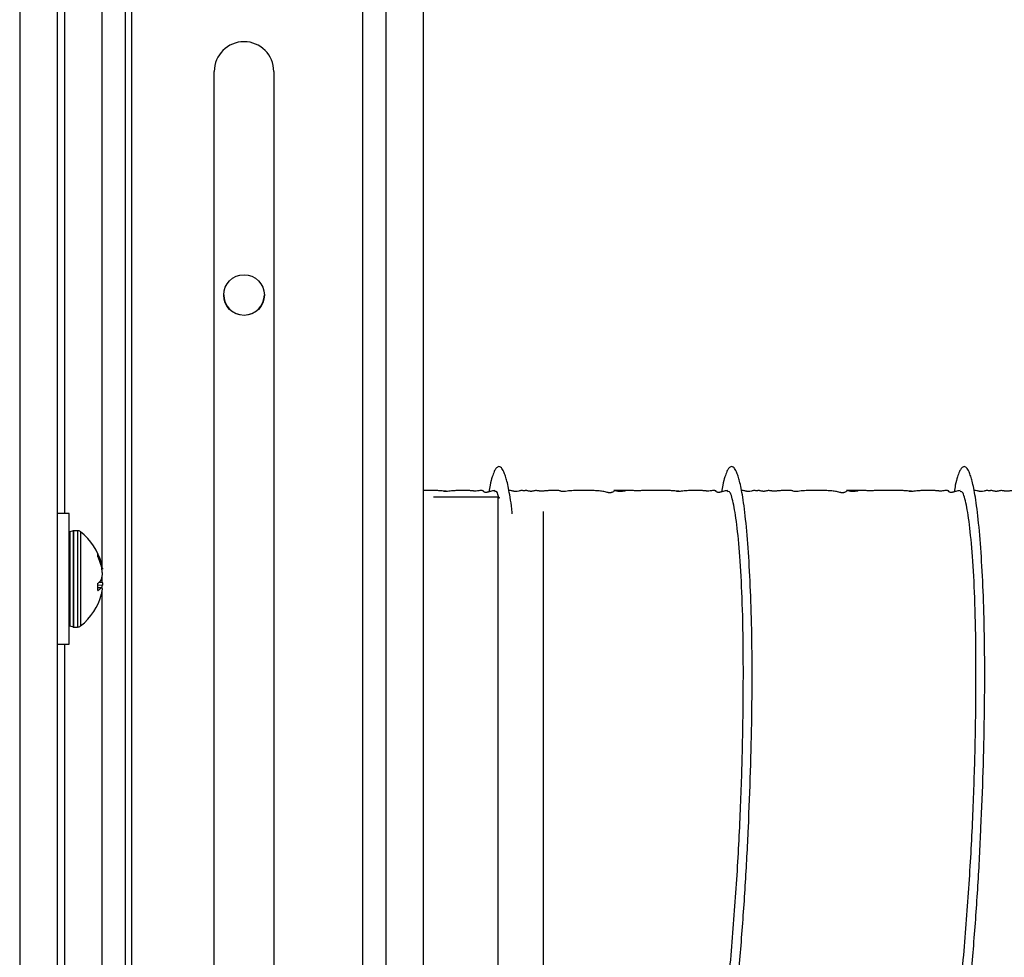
# Model space of a CAD drawing. Header units: inches. Extents: x 0.3 to 33.8, y 0.2 to 21.7.
# Tile 98 of 209: x 22.559 to 23.217, y 5.039 to 5.666. Entities that reach past the tile are written whole.
import ezdxf

# ---------------------------------------------------------------- set-up
doc = ezdxf.new("R2010")
doc.units = ezdxf.units.IN
doc.header["$MEASUREMENT"] = 0
doc.layers.add('BORDERS', color=7, linetype='Continuous')
doc.styles.add('SLDTEXTSTYLE0', font='TXT', dxfattribs={"width": 0.75})
doc.dimstyles.new('SLDDIMSTYLE0', dxfattribs={"dimtxt": 0.137795, "dimasz": 0.14, "dimexe": 0, "dimexo": 0.0625, "dimgap": 0.034449, "dimtad": 1, "dimdec": 3, "dimlfac": 5, "dimrnd": 1e-09, "dimzin": 12, "dimdsep": 46, "dimtxsty": 'SLDTEXTSTYLE0', "dimblk1": 'CLOSED', "dimblk2": 'CLOSED', "dimsah": 1, "dimcen": 0.09, "dimadec": 0, "dimazin": 3, "dimtfac": 1, "dimtdec": 3, "dimtofl": 0, "dimtmove": 0, "dimatfit": 3, "dimldrblk": 'CLOSED', "dimfxl": 0, "dimfrac": 2, "dimtolj": 1, "dimtzin": 12, "dimarcsym": 0})

# ---------------------------------------------------------------- blocks, each defined once
blk = doc.blocks.new('_Closed')
at = {"color": 0, "linetype": 'ByBlock', "lineweight": -2}
for p, q in [((-1, 0.166667), (0, 0)), ((-1, 0.166667), (-1, -0.166667)), ((0, 0), (-1, -0.166667)), ((0, 0), (-1, 0))]:
    blk.add_line(p, q, dxfattribs=at)
blk = doc.blocks.new('_D_12')
at = {"layer": 'BORDERS'}
for p, q in [((24.24475, 7.09276), (24.20277, 7.09276)), ((24.20277, 7.09276), (24.20277, 6.87401)), ((24.5502, 7.09276), (24.59218, 7.09276)), ((24.59218, 7.09276), (24.59218, 6.87401)), ((24.20277, 6.87401), (24.24475, 6.87401)), ((24.59218, 6.87401), (24.5502, 6.87401)), ((22.70853, 6.09589), (22.70853, 6.70722)), ((26.24498, 5.08789), (26.24498, 6.70722)), ((22.70853, 6.66785), (26.24498, 6.66785))]:
    blk.add_line(p, q, dxfattribs=at)
at = {"layer": 'BORDERS', "xscale": 0.14, "yscale": 0.14, "rotation": 180.0000000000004}
blk.add_blockref('_Closed', (22.70853, 6.66785, 0.23141), dxfattribs=at)
at = {"layer": 'BORDERS', "xscale": 0.14, "yscale": 0.14}
blk.add_blockref('_Closed', (26.24498, 6.66785, 0.23141), dxfattribs=at)
at = {"layer": 'BORDERS', "char_height": 0.137795, "attachment_point": 1, "style": 'SLDTEXTSTYLE0'}
for s, insert in [('449', (24.24475, 7.05164)), ('17.682', (24.11748, 6.84547))]:
    blk.add_mtext(s, dxfattribs=dict(at, insert=insert))

msp = doc.modelspace()

# ---------------------------------------------------------------- linework, layer by layer
at = {"color": 7, "linetype": 'Continuous', "lineweight": 25}
for p, q in [((22.55853, 6.08901), (22.55853, 3.9891)), ((22.62927, 4.38159), (22.62927, 6.03152)), ((22.58853, 6.00584), (22.58853, 5.33575)), ((22.61353, 6.00584), (22.61353, 5.30084)), ((22.58353, 5.80356), (22.58353, 4.00364)), ((22.78778, 5.70631), (22.78778, 4.05638)), ((22.63353, 3.94713), (22.63353, 5.68131)), ((22.80353, 4.08069), (22.80353, 5.68062)), ((22.82853, 4.08069), (22.82853, 5.68062)), ((22.68863, 4.93812), (22.68863, 5.63131)), ((22.72843, 5.63131), (22.72843, 4.93812)), ((22.87853, 5.34652), (22.83512, 5.34652)), ((22.87955, 5.34625), (22.87853, 5.34652)), ((22.87853, 4.75052), (22.87853, 5.34652)), ((22.59153, 5.33575), (22.58353, 5.33575)), ((22.59153, 5.24825), (22.59153, 5.33575)), ((22.90853, 5.33709), (22.90853, 4.75996)), ((22.59418, 5.32416), (22.59195, 5.32335)), ((22.59195, 5.32335), (22.59195, 5.28179)), ((22.59418, 5.32416), (22.59418, 5.28152)), ((22.59728, 5.3242), (22.5944, 5.3242)), ((22.5944, 5.3242), (22.5944, 5.28151)), ((22.59728, 5.3242), (22.59728, 5.28151)), ((22.59927, 5.3235), (22.59927, 5.28174)), ((22.61076, 5.30723), (22.61076, 5.30863)), ((22.61228, 5.30338), (22.61286, 5.30341)), ((22.61316, 5.30238), (22.61263, 5.30235)), ((22.61286, 5.30341), (22.61316, 5.30238)), ((22.61316, 5.30039), (22.61286, 5.3016)), ((22.61335, 5.29942), (22.61376, 5.29946)), ((22.61376, 5.29842), (22.61351, 5.29839)), ((22.61076, 5.28447), (22.61076, 5.28854)), ((22.61376, 5.28754), (22.61076, 5.28769)), ((22.61172, 5.28978), (22.61376, 5.28968)), ((22.61286, 5.29101), (22.61316, 5.29165)), ((22.61353, 5.29306), (22.61353, 5.29093)), ((22.59195, 5.28179), (22.59195, 5.26065)), ((22.59418, 5.28152), (22.59418, 5.25983)), ((22.5944, 5.28151), (22.5944, 5.2598)), ((22.59728, 5.28151), (22.59728, 5.2598)), ((22.59927, 5.28174), (22.59927, 5.26049)), ((22.61312, 5.28589), (22.61076, 5.28614)), ((22.61286, 5.28575), (22.61076, 5.28597)), ((22.61082, 5.28423), (22.61093, 5.28422)), ((22.61316, 5.28588), (22.61286, 5.28575)), ((22.61353, 5.28315), (22.61353, 4.80086)), ((22.59195, 5.26065), (22.59418, 5.25983)), ((22.5944, 5.2598), (22.59728, 5.2598)), ((22.58353, 5.24825), (22.59153, 5.24825)), ((22.58853, 5.24825), (22.58853, 4.83577))]:
    msp.add_line(p, q, dxfattribs=at)
msp.add_circle((22.70853, 5.48178), 0.0136, dxfattribs=at)
for centre, radius, start, end in [((22.70853, 5.63131), 0.0199, 0.00193, 179.99807), ((22.70853, 5.482), 0.0136, 180.00161, 359.99839), ((22.59217, 5.32274), 0.000644, 110, 180), ((22.5944, 5.32355), 0.000644, 90, 110), ((22.59728, 5.32098), 0.00322, 51.66575, 90), ((22.57436, 5.292), 0.04017, 14.814, 51.66575), ((22.57889, 5.29301), 0.03553, 17.02559, 25.58599), ((22.57641, 5.29066), 0.03805, 16.7113, 24.88828), ((22.59168, 5.29645), 0.02228, 7.76748, 15.42847), ((22.57393, 5.29241), 0.04003, 5.7892, 11.49296), ((22.59454, 5.29723), 0.01944, 343.31102, 351.36743), ((22.61263, 5.30005), 0.00198, 296.79888, 304.61374), ((22.60217, 5.29983), 0.01387, 309.21021, 320.45566), ((22.59454, 5.28676), 0.01944, 8.63257, 16.68898), ((22.57391, 5.29158), 0.04005, 351.53055, 354.21002), ((22.57436, 5.292), 0.04017, 308.33425, 345.58188), ((22.60551, 5.29301), 0.01033, 301.65552, 315.34423), ((22.61207, 5.28299), 0.00309, 56.86455, 69.32326), ((22.59168, 5.28754), 0.02228, 344.57153, 352.23252), ((22.59217, 5.26125), 0.000644, 180, 250), ((22.59728, 5.26302), 0.00322, 270, 308.33425), ((22.5944, 5.26044), 0.000644, 250, 270)]:
    msp.add_arc(centre, radius, start, end, dxfattribs=at)
for points, knots in [([(22.88788, 5.33546), (22.88778, 5.33655), (22.88736, 5.34092), (22.8865, 5.34634), (22.88542, 5.35255), (22.88438, 5.35713), (22.88333, 5.36079), (22.88208, 5.3641), (22.88043, 5.36677), (22.87864, 5.36739), (22.87704, 5.36605), (22.87573, 5.36382), (22.8744, 5.36015), (22.87318, 5.35588), (22.87253, 5.35177), (22.87229, 5.35023)], [0, 0, 0, 0, 0.030083, 0.120132, 0.200851, 0.272212, 0.334238, 0.399645, 0.493428, 0.616885, 0.697422, 0.767465, 0.849663, 0.943578, 1, 1, 1, 1]), ([(22.93479, 4.74606), (22.9349, 4.74587), (22.93794, 4.74067), (22.9446, 4.73419), (22.9537, 4.72928), (22.96209, 4.73036), (22.96889, 4.73443), (22.97455, 4.74017), (22.97907, 4.74631), (22.9829, 4.75258), (22.9873, 4.76093), (22.99271, 4.77327), (22.99861, 4.78996), (23.00413, 4.80829), (23.00932, 4.82806), (23.0146, 4.85102), (23.02006, 4.87862), (23.02507, 4.90848), (23.02956, 4.94006), (23.03367, 4.97288), (23.03757, 5.00909), (23.041, 5.0473), (23.04382, 5.08667), (23.04584, 5.12574), (23.04728, 5.1637), (23.04813, 5.20027), (23.04835, 5.2348), (23.0479, 5.26643), (23.04676, 5.29471), (23.0452, 5.31931), (23.04353, 5.33596), (23.04205, 5.34644), (23.04096, 5.35253), (23.03992, 5.35714), (23.03887, 5.36079), (23.03762, 5.3641), (23.03598, 5.36677), (23.03418, 5.36739), (23.03259, 5.36605), (23.03127, 5.36382), (23.02995, 5.36015), (23.02872, 5.35588), (23.02807, 5.35177), (23.02783, 5.35023)], [0, 0, 0, 0, 0.00136, 0.036229, 0.076604, 0.106709, 0.132811, 0.154652, 0.172109, 0.185679, 0.20009, 0.225259, 0.252866, 0.277002, 0.298702, 0.324123, 0.353675, 0.383949, 0.41022, 0.440199, 0.470598, 0.503332, 0.537098, 0.57044, 0.604073, 0.638269, 0.672975, 0.707906, 0.74286, 0.778492, 0.814764, 0.831962, 0.847378, 0.861006, 0.872852, 0.885343, 0.903254, 0.926832, 0.942213, 0.95559, 0.971289, 0.989225, 1, 1, 1, 1]), ([(23.09033, 4.74606), (23.09045, 4.74587), (23.09348, 4.74067), (23.10015, 4.73419), (23.10924, 4.72928), (23.11763, 4.73036), (23.12444, 4.73443), (23.1301, 4.74017), (23.13461, 4.74631), (23.13844, 4.75258), (23.14285, 4.76093), (23.14826, 4.77327), (23.15416, 4.78996), (23.15967, 4.80829), (23.16486, 4.82806), (23.17014, 4.85102), (23.1756, 4.87862), (23.18061, 4.90848), (23.1851, 4.94006), (23.18921, 4.97288), (23.19311, 5.00909), (23.19654, 5.0473), (23.19937, 5.08667), (23.20138, 5.12574), (23.20282, 5.1637), (23.20368, 5.20027), (23.20389, 5.2348), (23.20345, 5.26643), (23.2023, 5.29471), (23.20074, 5.31931), (23.19907, 5.33596), (23.19759, 5.34644), (23.1965, 5.35253), (23.19546, 5.35714), (23.19442, 5.36079), (23.19316, 5.3641), (23.19152, 5.36677), (23.18972, 5.36739), (23.18813, 5.36605), (23.18682, 5.36382), (23.18549, 5.36015), (23.18426, 5.35588), (23.18361, 5.35177), (23.18337, 5.35023)], [0, 0, 0, 0, 0.00136, 0.036229, 0.076604, 0.106709, 0.132811, 0.154652, 0.172109, 0.185679, 0.20009, 0.225259, 0.252866, 0.277002, 0.298702, 0.324123, 0.353675, 0.383949, 0.41022, 0.440199, 0.470598, 0.503332, 0.537098, 0.57044, 0.604073, 0.638269, 0.672975, 0.707906, 0.74286, 0.778492, 0.814764, 0.831962, 0.847378, 0.861006, 0.872852, 0.885343, 0.903254, 0.926832, 0.942213, 0.95559, 0.971289, 0.989225, 1, 1, 1, 1]), ([(22.84357, 5.35078), (22.84361, 5.35076), (22.84368, 5.35072), (22.84357, 5.35066), (22.84328, 5.35063), (22.8432, 5.35063), (22.84313, 5.35062), (22.84307, 5.35062), (22.84299, 5.35062), (22.84291, 5.35062), (22.8428, 5.35063), (22.84245, 5.35064), (22.84075, 5.3508), (22.83899, 5.351), (22.83685, 5.35103), (22.83498, 5.35102), (22.83462, 5.35101), (22.83445, 5.35101), (22.83434, 5.35101), (22.83424, 5.35101), (22.83396, 5.35101), (22.8336, 5.35102), (22.83275, 5.35102), (22.83127, 5.35102), (22.82986, 5.35102), (22.82878, 5.35102), (22.82853, 5.35102)], [0, 0, 0, 0, 0.069526, 0.123667, 0.131173, 0.134201, 0.13686, 0.139295, 0.14169, 0.144239, 0.147106, 0.154205, 0.189647, 0.489927, 0.74704, 0.775184, 0.784737, 0.788693, 0.792317, 0.795845, 0.799527, 0.824824, 0.857445, 0.891584, 0.974058, 1, 1, 1, 1]), ([(22.87618, 5.35102), (22.87524, 5.35093), (22.87381, 5.35079), (22.87222, 5.35011), (22.87075, 5.34982), (22.87043, 5.34978), (22.87028, 5.34977), (22.87017, 5.34977), (22.87007, 5.34977), (22.86993, 5.34978), (22.86966, 5.34981), (22.86866, 5.3501), (22.86869, 5.35061), (22.86827, 5.35091), (22.86766, 5.351), (22.86736, 5.35101), (22.86703, 5.35102), (22.86693, 5.35102), (22.86684, 5.35102), (22.86677, 5.35102), (22.86671, 5.35102), (22.86662, 5.35102), (22.86634, 5.35102), (22.86562, 5.351), (22.86509, 5.35093), (22.86446, 5.3508), (22.86357, 5.35073), (22.86334, 5.35072), (22.86318, 5.35072), (22.86302, 5.35071), (22.86286, 5.35072), (22.8627, 5.35072), (22.86231, 5.35073), (22.86108, 5.35084), (22.86014, 5.351), (22.85839, 5.35103), (22.85676, 5.35102), (22.85597, 5.35101), (22.85548, 5.35101), (22.85508, 5.35101), (22.85465, 5.35101), (22.85375, 5.35102), (22.85156, 5.35103), (22.84868, 5.35099), (22.84629, 5.35074), (22.84442, 5.35045), (22.84352, 5.35037), (22.8433, 5.35036), (22.84316, 5.35036), (22.84302, 5.35035), (22.84289, 5.35035), (22.84277, 5.35036), (22.84261, 5.35037), (22.84222, 5.35042), (22.842, 5.35055), (22.84216, 5.35056), (22.84225, 5.35056)], [0, 0, 0, 0, 0.146013, 0.222307, 0.230272, 0.232756, 0.233718, 0.234578, 0.235435, 0.236392, 0.238871, 0.246932, 0.327394, 0.416121, 0.442616, 0.457597, 0.45966, 0.461146, 0.461727, 0.462253, 0.462781, 0.463367, 0.464864, 0.472955, 0.521277, 0.557272, 0.561697, 0.563374, 0.564796, 0.566098, 0.567446, 0.568985, 0.57081, 0.58169, 0.643718, 0.705891, 0.722948, 0.728793, 0.733836, 0.736306, 0.738879, 0.744717, 0.761042, 0.819321, 0.912119, 0.942187, 0.946251, 0.947823, 0.94914, 0.950277, 0.951348, 0.95249, 0.953816, 0.957286, 0.975952, 1, 1, 1, 1]), ([(22.87913, 5.34559), (22.87859, 5.34755), (22.87761, 5.35112), (22.87654, 5.35042), (22.87605, 5.3501)], [0, 0, 0, 0, 0.547443, 1, 1, 1, 1]), ([(22.956, 5.35097), (22.95598, 5.35089), (22.95594, 5.35075), (22.95537, 5.35009), (22.95446, 5.3497), (22.95391, 5.34961), (22.95369, 5.34958), (22.95348, 5.34957), (22.9533, 5.34957), (22.95317, 5.34957), (22.95304, 5.34957), (22.95285, 5.34958), (22.95247, 5.34961), (22.9516, 5.34974), (22.94979, 5.35016), (22.948, 5.35065), (22.94525, 5.35091), (22.9428, 5.35099), (22.94134, 5.35101), (22.94019, 5.35102), (22.93905, 5.35102), (22.9369, 5.35102), (22.93485, 5.35102), (22.93291, 5.35102), (22.93191, 5.35102), (22.93095, 5.35102), (22.9293, 5.35102), (22.92731, 5.35098), (22.92544, 5.35081), (22.92411, 5.35057), (22.92289, 5.35041), (22.92239, 5.35036), (22.92202, 5.35033), (22.92184, 5.35033), (22.92171, 5.35033), (22.92159, 5.35033), (22.92142, 5.35033), (22.92123, 5.35034), (22.92103, 5.35036), (22.92026, 5.35049), (22.92003, 5.35072), (22.91987, 5.35092), (22.91923, 5.35101), (22.91805, 5.35103), (22.91672, 5.35102), (22.91551, 5.35102), (22.91412, 5.35102), (22.91276, 5.351), (22.9111, 5.35094), (22.91019, 5.35084), (22.90919, 5.35073), (22.90863, 5.35068), (22.90815, 5.35065), (22.90783, 5.35064), (22.90758, 5.35064), (22.9074, 5.35064), (22.90723, 5.35064), (22.90698, 5.35065), (22.90661, 5.35068), (22.90618, 5.35072), (22.9053, 5.35085), (22.90437, 5.35102), (22.90358, 5.35105), (22.90258, 5.35086), (22.90181, 5.35064), (22.90109, 5.35054), (22.90086, 5.35051), (22.90067, 5.3505), (22.90056, 5.3505), (22.90047, 5.35049), (22.90038, 5.35049), (22.90027, 5.35049), (22.90011, 5.3505), (22.89994, 5.35051), (22.89959, 5.35055), (22.89892, 5.35069), (22.89823, 5.35091), (22.89766, 5.35104), (22.89703, 5.35102), (22.8965, 5.35098), (22.89621, 5.35096), (22.89605, 5.35095), (22.89592, 5.35095), (22.89585, 5.35095), (22.8958, 5.35095), (22.89575, 5.35095), (22.8957, 5.35095), (22.89566, 5.35095), (22.89559, 5.35095), (22.89548, 5.35095), (22.89535, 5.35096), (22.8948, 5.35099), (22.8943, 5.35104), (22.89369, 5.35101), (22.89274, 5.35083), (22.89207, 5.35059), (22.89092, 5.35042), (22.89063, 5.35039), (22.89045, 5.35038), (22.89031, 5.35038), (22.89021, 5.35037), (22.89012, 5.35038), (22.88998, 5.35038), (22.88981, 5.35039), (22.88929, 5.35045), (22.88856, 5.35064), (22.88795, 5.35088), (22.88717, 5.351), (22.88599, 5.35102), (22.88565, 5.35102)], [0, 0, 0, 0, 0.059559, 0.101916, 0.113252, 0.115091, 0.116577, 0.117782, 0.118322, 0.11885, 0.119393, 0.119976, 0.121335, 0.125153, 0.138264, 0.181956, 0.216236, 0.228684, 0.238612, 0.242791, 0.246498, 0.253598, 0.269171, 0.27322, 0.277545, 0.282541, 0.288432, 0.309052, 0.336912, 0.361727, 0.367479, 0.371382, 0.37273, 0.373288, 0.3738, 0.374298, 0.37482, 0.376056, 0.377681, 0.379772, 0.40326, 0.428432, 0.449719, 0.465363, 0.471567, 0.477132, 0.483016, 0.493645, 0.506872, 0.531252, 0.539258, 0.545061, 0.547411, 0.549176, 0.549917, 0.550628, 0.551372, 0.552205, 0.55429, 0.558777, 0.56512, 0.591798, 0.631953, 0.665368, 0.685112, 0.687937, 0.689962, 0.690709, 0.691318, 0.691591, 0.691856, 0.692407, 0.693059, 0.694337, 0.69605, 0.702981, 0.727816, 0.763608, 0.789034, 0.796658, 0.799213, 0.800961, 0.801563, 0.801809, 0.802027, 0.802228, 0.802428, 0.80264, 0.802878, 0.803459, 0.804663, 0.806317, 0.82325, 0.852124, 0.877566, 0.908833, 0.912578, 0.913874, 0.914853, 0.915267, 0.915668, 0.916087, 0.916555, 0.917719, 0.919268, 0.930016, 0.960654, 0.988549, 1, 1, 1, 1]), ([(22.94412, 4.75024), (22.94574, 4.74896), (22.95082, 4.74493), (22.95937, 4.74605), (22.96971, 4.75328), (22.98, 4.76823), (22.98988, 4.79003), (22.99903, 4.81812), (23.00751, 4.85183), (23.01537, 4.89054), (23.02234, 4.93316), (23.02817, 4.97845), (23.033, 5.02545), (23.03696, 5.07321), (23.03986, 5.12036), (23.0416, 5.16555), (23.04239, 5.20788), (23.04244, 5.24645), (23.0417, 5.28011), (23.04014, 5.30793), (23.03804, 5.3295), (23.03568, 5.34386), (23.0335, 5.35096), (23.03207, 5.35032), (23.03159, 5.3501)], [0, 0, 0, 0, 0.022103, 0.069455, 0.116807, 0.164758, 0.212709, 0.260061, 0.307413, 0.355364, 0.403314, 0.450666, 0.498019, 0.545969, 0.59392, 0.641272, 0.688624, 0.736575, 0.784526, 0.831878, 0.87923, 0.927181, 0.975131, 1, 1, 1, 1]), ([(22.99911, 5.35078), (22.99915, 5.35076), (22.99922, 5.35072), (22.99911, 5.35066), (22.99883, 5.35063), (22.99874, 5.35063), (22.99868, 5.35062), (22.99861, 5.35062), (22.99853, 5.35062), (22.99846, 5.35062), (22.99834, 5.35063), (22.99799, 5.35064), (22.99629, 5.3508), (22.99453, 5.351), (22.99239, 5.35103), (22.99052, 5.35102), (22.99016, 5.35101), (22.99, 5.35101), (22.98988, 5.35101), (22.98978, 5.35101), (22.9895, 5.35101), (22.98914, 5.35102), (22.98829, 5.35102), (22.98681, 5.35102), (22.98466, 5.35102), (22.98232, 5.35101), (22.98037, 5.35101), (22.97872, 5.35102), (22.97712, 5.35102), (22.97477, 5.35102), (22.9738, 5.35097), (22.9725, 5.35089), (22.97209, 5.35088), (22.97183, 5.35088), (22.97162, 5.35088), (22.97141, 5.35088), (22.97097, 5.35089), (22.9688, 5.35096), (22.96942, 5.35106), (22.94735, 5.35102), (22.96644, 5.35097), (22.96213, 5.35058), (22.96101, 5.35044), (22.96042, 5.35039), (22.96008, 5.35038), (22.95982, 5.35037), (22.95963, 5.35037), (22.95946, 5.35037), (22.95921, 5.35038), (22.95892, 5.3504), (22.95808, 5.35049), (22.95672, 5.35088), (22.95632, 5.35096), (22.95601, 5.35102)], [0, 0, 0, 0, 0.017842, 0.031736, 0.033663, 0.03444, 0.035122, 0.035747, 0.036361, 0.037016, 0.037751, 0.039573, 0.048668, 0.125728, 0.191711, 0.198933, 0.201385, 0.2024, 0.20333, 0.204235, 0.20518, 0.211672, 0.220044, 0.228804, 0.249969, 0.275933, 0.288844, 0.301054, 0.323912, 0.344046, 0.412962, 0.421974, 0.425259, 0.42802, 0.429324, 0.430646, 0.433532, 0.441198, 0.506861, 0.604057, 0.741403, 0.787299, 0.800965, 0.805731, 0.809405, 0.810991, 0.812527, 0.814117, 0.815855, 0.820031, 0.825418, 0.861029, 1, 1, 1, 1]), ([(23.03172, 5.35102), (23.03078, 5.35093), (23.02935, 5.35079), (23.02776, 5.35011), (23.02629, 5.34982), (23.02598, 5.34978), (23.02582, 5.34977), (23.02571, 5.34977), (23.02561, 5.34977), (23.02547, 5.34978), (23.0252, 5.34981), (23.0242, 5.3501), (23.02423, 5.35061), (23.02381, 5.35091), (23.0232, 5.351), (23.0229, 5.35101), (23.02257, 5.35102), (23.02247, 5.35102), (23.02238, 5.35102), (23.02231, 5.35102), (23.02225, 5.35102), (23.02216, 5.35102), (23.02188, 5.35102), (23.02116, 5.351), (23.02063, 5.35093), (23.02, 5.3508), (23.01911, 5.35073), (23.01889, 5.35072), (23.01873, 5.35072), (23.01856, 5.35071), (23.0184, 5.35072), (23.01824, 5.35072), (23.01785, 5.35073), (23.01662, 5.35084), (23.01568, 5.351), (23.01393, 5.35103), (23.0123, 5.35102), (23.01151, 5.35101), (23.01102, 5.35101), (23.01062, 5.35101), (23.01019, 5.35101), (23.00929, 5.35102), (23.0071, 5.35103), (23.00422, 5.35099), (23.00183, 5.35074), (22.99996, 5.35045), (22.99906, 5.35037), (22.99884, 5.35036), (22.9987, 5.35036), (22.99856, 5.35035), (22.99843, 5.35035), (22.99831, 5.35036), (22.99815, 5.35037), (22.99776, 5.35042), (22.99754, 5.35055), (22.9977, 5.35056), (22.99779, 5.35056)], [0, 0, 0, 0, 0.146013, 0.222307, 0.230272, 0.232756, 0.233718, 0.234578, 0.235435, 0.236392, 0.238871, 0.246932, 0.327394, 0.416121, 0.442616, 0.457597, 0.45966, 0.461146, 0.461727, 0.462253, 0.462781, 0.463367, 0.464864, 0.472955, 0.521277, 0.557272, 0.561697, 0.563374, 0.564796, 0.566098, 0.567446, 0.568985, 0.57081, 0.58169, 0.643718, 0.705891, 0.722948, 0.728793, 0.733836, 0.736306, 0.738879, 0.744717, 0.761042, 0.819321, 0.912119, 0.942187, 0.946251, 0.947823, 0.94914, 0.950277, 0.951348, 0.95249, 0.953816, 0.957286, 0.975952, 1, 1, 1, 1]), ([(23.11154, 5.35097), (23.11152, 5.35089), (23.11148, 5.35075), (23.11091, 5.35009), (23.11, 5.3497), (23.10945, 5.34961), (23.10923, 5.34958), (23.10902, 5.34957), (23.10884, 5.34957), (23.10871, 5.34957), (23.10858, 5.34957), (23.10839, 5.34958), (23.10801, 5.34961), (23.10714, 5.34974), (23.10533, 5.35016), (23.10355, 5.35065), (23.10079, 5.35091), (23.09834, 5.35099), (23.09689, 5.35101), (23.09573, 5.35102), (23.09459, 5.35102), (23.09244, 5.35102), (23.09039, 5.35102), (23.08845, 5.35102), (23.08745, 5.35102), (23.08649, 5.35102), (23.08484, 5.35102), (23.08285, 5.35098), (23.08098, 5.35081), (23.07965, 5.35057), (23.07843, 5.35041), (23.07793, 5.35036), (23.07756, 5.35033), (23.07738, 5.35033), (23.07725, 5.35033), (23.07713, 5.35033), (23.07697, 5.35033), (23.07677, 5.35034), (23.07657, 5.35036), (23.0758, 5.35049), (23.07557, 5.35072), (23.07541, 5.35092), (23.07477, 5.35101), (23.07359, 5.35103), (23.07226, 5.35102), (23.07105, 5.35102), (23.06966, 5.35102), (23.0683, 5.351), (23.06664, 5.35094), (23.06573, 5.35084), (23.06473, 5.35073), (23.06417, 5.35068), (23.06369, 5.35065), (23.06337, 5.35064), (23.06312, 5.35064), (23.06295, 5.35064), (23.06277, 5.35064), (23.06253, 5.35065), (23.06215, 5.35068), (23.06172, 5.35072), (23.06084, 5.35085), (23.05991, 5.35102), (23.05912, 5.35105), (23.05813, 5.35086), (23.05735, 5.35064), (23.05663, 5.35054), (23.0564, 5.35051), (23.05621, 5.3505), (23.0561, 5.3505), (23.05601, 5.35049), (23.05592, 5.35049), (23.05581, 5.35049), (23.05565, 5.3505), (23.05548, 5.35051), (23.05514, 5.35055), (23.05446, 5.35069), (23.05377, 5.35091), (23.0532, 5.35104), (23.05257, 5.35102), (23.05204, 5.35098), (23.05176, 5.35096), (23.05159, 5.35095), (23.05146, 5.35095), (23.05139, 5.35095), (23.05134, 5.35095), (23.0513, 5.35095), (23.05125, 5.35095), (23.0512, 5.35095), (23.05113, 5.35095), (23.05102, 5.35095), (23.05089, 5.35096), (23.05034, 5.35099), (23.04985, 5.35104), (23.04924, 5.35101), (23.04828, 5.35083), (23.04761, 5.35059), (23.04646, 5.35042), (23.04617, 5.35039), (23.046, 5.35038), (23.04586, 5.35038), (23.04576, 5.35037), (23.04566, 5.35038), (23.04552, 5.35038), (23.04535, 5.35039), (23.04483, 5.35045), (23.0441, 5.35064), (23.04349, 5.35088), (23.04271, 5.351), (23.04153, 5.35102), (23.04119, 5.35102)], [0, 0, 0, 0, 0.0595593, 0.1019159, 0.1132518, 0.1150909, 0.1165768, 0.1177815, 0.1183218, 0.1188502, 0.1193933, 0.1199759, 0.1213347, 0.1251532, 0.1382645, 0.1819557, 0.2162361, 0.2286844, 0.2386123, 0.2427911, 0.2464985, 0.253598, 0.2691709, 0.2732197, 0.2775448, 0.2825414, 0.288432, 0.3090516, 0.3369118, 0.3617266, 0.3674785, 0.3713822, 0.3727296, 0.3732885, 0.3737997, 0.3742979, 0.3748204, 0.3760558, 0.3776812, 0.3797724, 0.4032597, 0.4284318, 0.4497191, 0.4653627, 0.4715668, 0.4771322, 0.4830163, 0.4936447, 0.5068716, 0.5312516, 0.5392581, 0.5450606, 0.5474105, 0.5491761, 0.549917, 0.550628, 0.5513718, 0.5522051, 0.5542898, 0.5587771, 0.5651205, 0.5917982, 0.6319528, 0.6653678, 0.6851123, 0.6879373, 0.6899625, 0.6907091, 0.6913181, 0.6915909, 0.6918558, 0.6924069, 0.6930591, 0.6943367, 0.6960501, 0.7029809, 0.727816, 0.7636082, 0.7890336, 0.7966581, 0.7992128, 0.8009615, 0.8015632, 0.8018086, 0.8020266, 0.8022283, 0.8024281, 0.8026405, 0.8028777, 0.8034586, 0.8046634, 0.8063166, 0.8232504, 0.8521238, 0.8775662, 0.9088332, 0.9125778, 0.9138742, 0.9148528, 0.9152674, 0.9156677, 0.916087, 0.9165554, 0.9177188, 0.9192679, 0.9300162, 0.9606537, 0.9885493, 1, 1, 1, 1]), ([(23.09966, 4.75024), (23.10128, 4.74896), (23.10636, 4.74493), (23.11491, 4.74605), (23.12525, 4.75328), (23.13554, 4.76823), (23.14542, 4.79003), (23.15457, 4.81812), (23.16305, 4.85183), (23.17092, 4.89054), (23.17788, 4.93316), (23.18372, 4.97845), (23.18854, 5.02545), (23.1925, 5.07321), (23.1954, 5.12036), (23.19715, 5.16555), (23.19794, 5.20788), (23.19798, 5.24645), (23.19724, 5.28011), (23.19568, 5.30793), (23.19358, 5.3295), (23.19122, 5.34386), (23.18904, 5.35096), (23.18762, 5.35032), (23.18713, 5.3501)], [0, 0, 0, 0, 0.022103, 0.069455, 0.116807, 0.164758, 0.212709, 0.260061, 0.307413, 0.355364, 0.403314, 0.450666, 0.498019, 0.545969, 0.59392, 0.641272, 0.688624, 0.736575, 0.784526, 0.831878, 0.87923, 0.927181, 0.975131, 1, 1, 1, 1]), ([(23.15466, 5.35078), (23.15469, 5.35076), (23.15476, 5.35072), (23.15465, 5.35066), (23.15437, 5.35063), (23.15428, 5.35063), (23.15422, 5.35062), (23.15415, 5.35062), (23.15408, 5.35062), (23.154, 5.35062), (23.15388, 5.35063), (23.15353, 5.35064), (23.15183, 5.3508), (23.15007, 5.351), (23.14794, 5.35103), (23.14606, 5.35102), (23.1457, 5.35101), (23.14554, 5.35101), (23.14543, 5.35101), (23.14532, 5.35101), (23.14504, 5.35101), (23.14468, 5.35102), (23.14383, 5.35102), (23.14235, 5.35102), (23.14021, 5.35102), (23.13786, 5.35101), (23.13591, 5.35101), (23.13426, 5.35102), (23.13267, 5.35102), (23.13031, 5.35102), (23.12934, 5.35097), (23.12804, 5.35089), (23.12763, 5.35088), (23.12737, 5.35088), (23.12717, 5.35088), (23.12695, 5.35088), (23.12651, 5.35089), (23.12434, 5.35096), (23.12496, 5.35106), (23.1029, 5.35102), (23.12198, 5.35097), (23.11767, 5.35058), (23.11655, 5.35044), (23.11596, 5.35039), (23.11562, 5.35038), (23.11536, 5.35037), (23.11518, 5.35037), (23.115, 5.35037), (23.11475, 5.35038), (23.11446, 5.3504), (23.11362, 5.35049), (23.11226, 5.35088), (23.11186, 5.35096), (23.11155, 5.35102)], [0, 0, 0, 0, 0.017842, 0.031736, 0.033663, 0.03444, 0.035122, 0.035747, 0.036361, 0.037016, 0.037751, 0.039573, 0.048668, 0.125728, 0.191711, 0.198933, 0.201385, 0.2024, 0.20333, 0.204235, 0.20518, 0.211672, 0.220044, 0.228804, 0.249969, 0.275933, 0.288844, 0.301054, 0.323912, 0.344046, 0.412962, 0.421974, 0.425259, 0.42802, 0.429324, 0.430646, 0.433532, 0.441198, 0.506861, 0.604057, 0.741403, 0.787299, 0.800965, 0.805731, 0.809405, 0.810991, 0.812527, 0.814117, 0.815855, 0.820031, 0.825418, 0.861029, 1, 1, 1, 1]), ([(23.18727, 5.35102), (23.18632, 5.35093), (23.18489, 5.35079), (23.1833, 5.35011), (23.18183, 5.34982), (23.18152, 5.34978), (23.18136, 5.34977), (23.18126, 5.34977), (23.18115, 5.34977), (23.18101, 5.34978), (23.18074, 5.34981), (23.17975, 5.3501), (23.17978, 5.35061), (23.17935, 5.35091), (23.17874, 5.351), (23.17844, 5.35101), (23.17812, 5.35102), (23.17801, 5.35102), (23.17792, 5.35102), (23.17786, 5.35102), (23.17779, 5.35102), (23.1777, 5.35102), (23.17743, 5.35102), (23.1767, 5.351), (23.17617, 5.35093), (23.17554, 5.3508), (23.17465, 5.35073), (23.17443, 5.35072), (23.17427, 5.35072), (23.17411, 5.35071), (23.17394, 5.35072), (23.17379, 5.35072), (23.17339, 5.35073), (23.17216, 5.35084), (23.17123, 5.351), (23.16947, 5.35103), (23.16784, 5.35102), (23.16706, 5.35101), (23.16656, 5.35101), (23.16616, 5.35101), (23.16574, 5.35101), (23.16483, 5.35102), (23.16264, 5.35103), (23.15976, 5.35099), (23.15737, 5.35074), (23.1555, 5.35045), (23.1546, 5.35037), (23.15439, 5.35036), (23.15424, 5.35036), (23.1541, 5.35035), (23.15397, 5.35035), (23.15385, 5.35036), (23.15369, 5.35037), (23.1533, 5.35042), (23.15308, 5.35055), (23.15324, 5.35056), (23.15333, 5.35056)], [0, 0, 0, 0, 0.146013, 0.222307, 0.230272, 0.232756, 0.233718, 0.234578, 0.235435, 0.236392, 0.238871, 0.246932, 0.327394, 0.416121, 0.442616, 0.457597, 0.45966, 0.461146, 0.461727, 0.462253, 0.462781, 0.463367, 0.464864, 0.472955, 0.521277, 0.557272, 0.561697, 0.563374, 0.564796, 0.566098, 0.567446, 0.568985, 0.57081, 0.58169, 0.643718, 0.705891, 0.722948, 0.728793, 0.733836, 0.736306, 0.738879, 0.744717, 0.761042, 0.819321, 0.912119, 0.942187, 0.946251, 0.947823, 0.94914, 0.950277, 0.951348, 0.95249, 0.953816, 0.957286, 0.975952, 1, 1, 1, 1]), ([(23.26709, 5.35097), (23.26706, 5.35089), (23.26703, 5.35075), (23.26646, 5.35009), (23.26554, 5.3497), (23.26499, 5.34961), (23.26477, 5.34958), (23.26456, 5.34957), (23.26439, 5.34957), (23.26426, 5.34957), (23.26412, 5.34957), (23.26394, 5.34958), (23.26355, 5.34961), (23.26268, 5.34974), (23.26087, 5.35016), (23.25909, 5.35065), (23.25633, 5.35091), (23.25388, 5.35099), (23.25243, 5.35101), (23.25127, 5.35102), (23.25013, 5.35102), (23.24798, 5.35102), (23.24593, 5.35102), (23.24399, 5.35102), (23.24299, 5.35102), (23.24203, 5.35102), (23.24038, 5.35102), (23.2384, 5.35098), (23.23653, 5.35081), (23.2352, 5.35057), (23.23397, 5.35041), (23.23347, 5.35036), (23.2331, 5.35033), (23.23292, 5.35033), (23.2328, 5.35033), (23.23267, 5.35033), (23.23251, 5.35033), (23.23231, 5.35034), (23.23212, 5.35036), (23.23135, 5.35049), (23.23112, 5.35072), (23.23095, 5.35092), (23.23031, 5.35101), (23.22913, 5.35103), (23.2278, 5.35102), (23.2266, 5.35102), (23.2252, 5.35102), (23.22384, 5.351), (23.22218, 5.35094), (23.22128, 5.35084), (23.22027, 5.35073), (23.21971, 5.35068), (23.21923, 5.35065), (23.21892, 5.35064), (23.21867, 5.35064), (23.21849, 5.35064), (23.21831, 5.35064), (23.21807, 5.35065), (23.21769, 5.35068), (23.21726, 5.35072), (23.21638, 5.35085), (23.21545, 5.35102), (23.21466, 5.35105), (23.21367, 5.35086), (23.21289, 5.35064), (23.21217, 5.35054), (23.21195, 5.35051), (23.21176, 5.3505), (23.21164, 5.3505), (23.21155, 5.35049), (23.21146, 5.35049), (23.21135, 5.35049), (23.21119, 5.3505), (23.21102, 5.35051), (23.21068, 5.35055), (23.21, 5.35069), (23.20931, 5.35091), (23.20875, 5.35104), (23.20812, 5.35102), (23.20758, 5.35098), (23.2073, 5.35096), (23.20714, 5.35095), (23.207, 5.35095), (23.20694, 5.35095), (23.20689, 5.35095), (23.20684, 5.35095), (23.20679, 5.35095), (23.20674, 5.35095), (23.20667, 5.35095), (23.20656, 5.35095), (23.20643, 5.35096), (23.20588, 5.35099), (23.20539, 5.35104), (23.20478, 5.35101), (23.20382, 5.35083), (23.20315, 5.35059), (23.202, 5.35042), (23.20171, 5.35039), (23.20154, 5.35038), (23.2014, 5.35038), (23.2013, 5.35037), (23.2012, 5.35038), (23.20106, 5.35038), (23.20089, 5.35039), (23.20038, 5.35045), (23.19964, 5.35064), (23.19904, 5.35088), (23.19826, 5.351), (23.19707, 5.35102), (23.19673, 5.35102)], [0, 0, 0, 0, 0.059559, 0.101916, 0.113252, 0.115091, 0.116577, 0.117782, 0.118322, 0.11885, 0.119393, 0.119976, 0.121335, 0.125153, 0.138264, 0.181956, 0.216236, 0.228684, 0.238612, 0.242791, 0.246498, 0.253598, 0.269171, 0.27322, 0.277545, 0.282541, 0.288432, 0.309052, 0.336912, 0.361727, 0.367479, 0.371382, 0.37273, 0.373288, 0.3738, 0.374298, 0.37482, 0.376056, 0.377681, 0.379772, 0.40326, 0.428432, 0.449719, 0.465363, 0.471567, 0.477132, 0.483016, 0.493645, 0.506872, 0.531252, 0.539258, 0.545061, 0.547411, 0.549176, 0.549917, 0.550628, 0.551372, 0.552205, 0.55429, 0.558777, 0.56512, 0.591798, 0.631953, 0.665368, 0.685112, 0.687937, 0.689962, 0.690709, 0.691318, 0.691591, 0.691856, 0.692407, 0.693059, 0.694337, 0.69605, 0.702981, 0.727816, 0.763608, 0.789034, 0.796658, 0.799213, 0.800961, 0.801563, 0.801809, 0.802027, 0.802228, 0.802428, 0.80264, 0.802878, 0.803459, 0.804663, 0.806317, 0.82325, 0.852124, 0.877566, 0.908833, 0.912578, 0.913874, 0.914853, 0.915267, 0.915668, 0.916087, 0.916555, 0.917719, 0.919268, 0.930016, 0.960654, 0.988549, 1, 1, 1, 1]), ([(22.61076, 5.30863), (22.61076, 5.30864), (22.61076, 5.30865), (22.6108, 5.30861), (22.61085, 5.30852), (22.61089, 5.30843), (22.61092, 5.30836), (22.61093, 5.30835)], [0, 0, 0, 0, 0.22437, 0.448414, 0.680903, 0.925575, 1, 1, 1, 1]), ([(22.61093, 5.30667), (22.61091, 5.30672), (22.61086, 5.30683), (22.6108, 5.30699), (22.61076, 5.30714), (22.61076, 5.3072), (22.61076, 5.30723)], [0, 0, 0, 0, 0.252692, 0.505517, 0.753442, 1, 1, 1, 1]), ([(22.61376, 5.29946), (22.61379, 5.29922), (22.61384, 5.29875), (22.61381, 5.29848), (22.61377, 5.29843), (22.61376, 5.29842)], [0, 0, 0, 0, 0.427159, 0.854349, 1, 1, 1, 1]), ([(22.61376, 5.29431), (22.61379, 5.29457), (22.61384, 5.29508), (22.61381, 5.29587), (22.61377, 5.29633), (22.61376, 5.29645)], [0, 0, 0, 0, 0.427159, 0.854349, 1, 1, 1, 1]), ([(22.61076, 5.28854), (22.61076, 5.28859), (22.61076, 5.2887), (22.6108, 5.28885), (22.61085, 5.28898), (22.61089, 5.28906), (22.61092, 5.28908), (22.61093, 5.28909)], [0, 0, 0, 0, 0.22437, 0.448414, 0.680903, 0.925575, 1, 1, 1, 1]), ([(22.61376, 5.28968), (22.61379, 5.28942), (22.61384, 5.28891), (22.61381, 5.28812), (22.61377, 5.28766), (22.61376, 5.28754)], [0, 0, 0, 0, 0.427159, 0.854349, 1, 1, 1, 1]), ([(22.61093, 5.28422), (22.61091, 5.28421), (22.61086, 5.28419), (22.6108, 5.28423), (22.61076, 5.28433), (22.61076, 5.28442), (22.61076, 5.28447)], [0, 0, 0, 0, 0.252692, 0.505517, 0.753442, 1, 1, 1, 1]), ([(22.61376, 5.28453), (22.61379, 5.28477), (22.61384, 5.28524), (22.61381, 5.28551), (22.61377, 5.28556), (22.61376, 5.28558)], [0, 0, 0, 0, 0.427159, 0.854349, 1, 1, 1, 1])]:
    msp.add_open_spline(points, degree=3, knots=knots, dxfattribs=at)

# ---------------------------------------------------------------- dimensions: what is measured, and where the dimension line sits
at = {"layer": 'BORDERS'}
dim = msp.add_linear_dim(base=(26.24498, 6.66785), p1=(22.70853, 6.05652), p2=(26.24498, 5.04852), dimstyle='SLDDIMSTYLE0', dxfattribs=at)
dim.commit()
dim.dimension.update_dxf_attribs({"geometry": '_D_12', "text_midpoint": (24.39747, 6.66785), "dimtype": 160})

doc.saveas('drawing.dxf')
